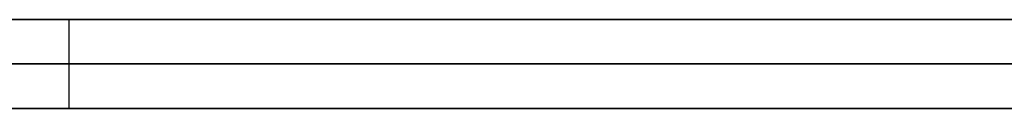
# Model space of a CAD drawing. Extents: x -3.09 to 3.09, y -0.36 to 1.94.
# Tile 64 of 168: x -1.408029 to -1.403594, y 1.8416 to 1.842. Entities that reach past the tile are written whole.
import ezdxf

# ---------------------------------------------------------------- set-up
doc = ezdxf.new("R2010")
doc.units = 0
doc.layers.get('0').update_dxf_attribs({"linetype": 'CONTINUOUS'})

# ---------------------------------------------------------------- blocks, each defined once
blk = doc.blocks.new('*U1')
at = {"extrusion": (0, 1, 0)}
for p, q in [((-3.01875, 1.842, 0.83), (3.01875, 1.842, 0.83)), ((3.01875, 1.842, -0.83), (-3.01875, 1.842, -0.83)), ((-2.92375, 1.842, -0.815), (2.92375, 1.842, -0.815)), ((2.92375, 1.842, 0.815), (-2.92375, 1.842, 0.815)), ((2.92375, 1.842, -0.7525), (-2.92375, 1.842, -0.7525)), ((-2.92375, 1.842, 0.7525), (2.92375, 1.842, 0.7525)), ((-2.45875, 1.842, -0.25), (-0.01875, 1.842, -0.25)), ((-0.01875, 1.842, 0.25), (-2.45875, 1.842, 0.25)), ((-2.45875, 1.8418, 0.25), (-0.01875, 1.8418, 0.25)), ((-0.01875, 1.8418, -0.25), (-2.45875, 1.8418, -0.25)), ((2.92375, 1.8416, -0.815), (-2.92375, 1.8416, -0.815)), ((-2.92375, 1.8416, 0.815), (2.92375, 1.8416, 0.815)), ((2.92375, 1.8416, -0.7525), (-2.92375, 1.8416, -0.7525)), ((-2.92375, 1.8416, 0.7525), (2.92375, 1.8416, 0.7525))]:
    blk.add_line(p, q, dxfattribs=at)
at = {"extrusion": (0, 0, -1)}
for p, q in [((-3.01875, 1.842, 0.83), (3.01875, 1.842, 0.83)), ((2.92375, 1.842, -0.7525), (-2.92375, 1.842, -0.7525)), ((2.92375, 1.842, 0.815), (-2.92375, 1.842, 0.815)), ((-0.01875, 1.842, 0.25), (-2.45875, 1.842, 0.25)), ((-2.45875, 1.8418, 0.25), (-0.01875, 1.8418, 0.25)), ((2.92375, 1.8416, -0.7525), (-2.92375, 1.8416, -0.7525)), ((-2.92375, 1.8416, 0.815), (2.92375, 1.8416, 0.815))]:
    blk.add_line(p, q, dxfattribs=at)
for p, q in [((3.01875, 1.842, -0.83), (-3.01875, 1.842, -0.83)), ((-2.92375, 1.842, 0.7525), (2.92375, 1.842, 0.7525)), ((-2.92375, 1.842, -0.815), (2.92375, 1.842, -0.815)), ((-2.45875, 1.842, -0.25), (-0.01875, 1.842, -0.25)), ((-1.4078087, 1.842, 0.4568567), (-1.4078087, 1.8416, 0.4568567)), ((-1.4078087, 1.842, 0.4568567), (-1.4078087, 1.8416, 0.4568567)), ((-0.01875, 1.8418, -0.25), (-2.45875, 1.8418, -0.25)), ((-2.92375, 1.8416, 0.7525), (2.92375, 1.8416, 0.7525)), ((2.92375, 1.8416, -0.815), (-2.92375, 1.8416, -0.815))]:
    blk.add_line(p, q)
for points in [[(-1.40804, 1.842, 0.456799), (-1.40793, 1.842, 0.456828), (-1.40781, 1.842, 0.456857)], [(-1.40804, 1.842, 0.456799), (-1.40793, 1.842, 0.456828), (-1.40781, 1.842, 0.456857)], [(-1.40346, 1.842, 0.508523), (-1.4036, 1.842, 0.508587), (-1.40374, 1.842, 0.508651), (-1.40387, 1.842, 0.508715), (-1.40401, 1.842, 0.508778), (-1.40415, 1.842, 0.50884), (-1.40429, 1.842, 0.508903), (-1.40443, 1.842, 0.508964), (-1.40457, 1.842, 0.509026), (-1.40471, 1.842, 0.509087), (-1.40485, 1.842, 0.509147), (-1.40499, 1.842, 0.509207), (-1.40513, 1.842, 0.509267), (-1.40527, 1.842, 0.509326), (-1.40541, 1.842, 0.509385), (-1.40556, 1.842, 0.509444), (-1.4057, 1.842, 0.509502), (-1.40584, 1.842, 0.509559), (-1.40599, 1.842, 0.509616), (-1.40613, 1.842, 0.509673), (-1.40627, 1.842, 0.509729), (-1.40642, 1.842, 0.509785), (-1.40656, 1.842, 0.509841), (-1.40671, 1.842, 0.509896), (-1.40685, 1.842, 0.50995), (-1.407, 1.842, 0.510005), (-1.40715, 1.842, 0.510058), (-1.40729, 1.842, 0.510112), (-1.40744, 1.842, 0.510165), (-1.40759, 1.842, 0.510217), (-1.40774, 1.842, 0.510269), (-1.40788, 1.842, 0.510321), (-1.40803, 1.842, 0.510372)], [(-1.40346, 1.842, 0.508523), (-1.4036, 1.842, 0.508587), (-1.40374, 1.842, 0.508651), (-1.40387, 1.842, 0.508715), (-1.40401, 1.842, 0.508778), (-1.40415, 1.842, 0.50884), (-1.40429, 1.842, 0.508903), (-1.40443, 1.842, 0.508964), (-1.40457, 1.842, 0.509026), (-1.40471, 1.842, 0.509087), (-1.40485, 1.842, 0.509147), (-1.40499, 1.842, 0.509207), (-1.40513, 1.842, 0.509267), (-1.40527, 1.842, 0.509326), (-1.40541, 1.842, 0.509385), (-1.40556, 1.842, 0.509444), (-1.4057, 1.842, 0.509502), (-1.40584, 1.842, 0.509559), (-1.40599, 1.842, 0.509616), (-1.40613, 1.842, 0.509673), (-1.40627, 1.842, 0.509729), (-1.40642, 1.842, 0.509785), (-1.40656, 1.842, 0.509841), (-1.40671, 1.842, 0.509896), (-1.40685, 1.842, 0.50995), (-1.407, 1.842, 0.510005), (-1.40715, 1.842, 0.510058), (-1.40729, 1.842, 0.510112), (-1.40744, 1.842, 0.510165), (-1.40759, 1.842, 0.510217), (-1.40774, 1.842, 0.510269), (-1.40788, 1.842, 0.510321), (-1.40803, 1.842, 0.510372)], [(-1.40811, 1.842, 0.497946), (-1.40795, 1.842, 0.497863), (-1.40779, 1.842, 0.497778), (-1.40764, 1.842, 0.497693), (-1.40748, 1.842, 0.497606), (-1.40732, 1.842, 0.497519), (-1.40717, 1.842, 0.49743), (-1.40702, 1.842, 0.497341), (-1.40687, 1.842, 0.49725), (-1.40672, 1.842, 0.497159), (-1.40657, 1.842, 0.497066), (-1.40642, 1.842, 0.496973), (-1.40627, 1.842, 0.496878), (-1.40613, 1.842, 0.496782), (-1.40598, 1.842, 0.496686), (-1.40584, 1.842, 0.496589), (-1.4057, 1.842, 0.496491), (-1.40556, 1.842, 0.496392), (-1.40542, 1.842, 0.496293), (-1.40528, 1.842, 0.496193), (-1.40515, 1.842, 0.496092), (-1.40501, 1.842, 0.49599), (-1.40488, 1.842, 0.495888), (-1.40475, 1.842, 0.495786), (-1.40462, 1.842, 0.495682), (-1.40449, 1.842, 0.495578), (-1.40437, 1.842, 0.495473), (-1.40424, 1.842, 0.495367), (-1.40412, 1.842, 0.495261), (-1.404, 1.842, 0.495154), (-1.40388, 1.842, 0.495047), (-1.40376, 1.842, 0.494938), (-1.40364, 1.842, 0.494829), (-1.40352, 1.842, 0.49472)], [(-1.40811, 1.842, 0.497946), (-1.40795, 1.842, 0.497863), (-1.40779, 1.842, 0.497778), (-1.40764, 1.842, 0.497693), (-1.40748, 1.842, 0.497606), (-1.40732, 1.842, 0.497519), (-1.40717, 1.842, 0.49743), (-1.40702, 1.842, 0.497341), (-1.40687, 1.842, 0.49725), (-1.40672, 1.842, 0.497159), (-1.40657, 1.842, 0.497066), (-1.40642, 1.842, 0.496973), (-1.40627, 1.842, 0.496878), (-1.40613, 1.842, 0.496782), (-1.40598, 1.842, 0.496686), (-1.40584, 1.842, 0.496589), (-1.4057, 1.842, 0.496491), (-1.40556, 1.842, 0.496392), (-1.40542, 1.842, 0.496293), (-1.40528, 1.842, 0.496193), (-1.40515, 1.842, 0.496092), (-1.40501, 1.842, 0.49599), (-1.40488, 1.842, 0.495888), (-1.40475, 1.842, 0.495786), (-1.40462, 1.842, 0.495682), (-1.40449, 1.842, 0.495578), (-1.40437, 1.842, 0.495473), (-1.40424, 1.842, 0.495367), (-1.40412, 1.842, 0.495261), (-1.404, 1.842, 0.495154), (-1.40388, 1.842, 0.495047), (-1.40376, 1.842, 0.494938), (-1.40364, 1.842, 0.494829), (-1.40352, 1.842, 0.49472)], [(-1.40354, 1.842, 0.424608), (-1.40373, 1.842, 0.424538), (-1.40392, 1.842, 0.424469), (-1.40411, 1.842, 0.4244), (-1.4043, 1.842, 0.424331), (-1.40449, 1.842, 0.424262), (-1.40468, 1.842, 0.424194), (-1.40487, 1.842, 0.424127), (-1.40507, 1.842, 0.424059), (-1.40526, 1.842, 0.423992), (-1.40546, 1.842, 0.423925), (-1.40565, 1.842, 0.423859), (-1.40585, 1.842, 0.423794), (-1.40604, 1.842, 0.42373), (-1.40624, 1.842, 0.423666), (-1.40643, 1.842, 0.423603), (-1.40663, 1.842, 0.42354), (-1.40682, 1.842, 0.423478), (-1.40702, 1.842, 0.423417), (-1.40722, 1.842, 0.423357), (-1.40741, 1.842, 0.423297), (-1.40761, 1.842, 0.423238), (-1.4078, 1.842, 0.42318), (-1.408, 1.842, 0.423122), (-1.4082, 1.842, 0.423065)], [(-1.40354, 1.842, 0.424608), (-1.40373, 1.842, 0.424538), (-1.40392, 1.842, 0.424469), (-1.40411, 1.842, 0.4244), (-1.4043, 1.842, 0.424331), (-1.40449, 1.842, 0.424262), (-1.40468, 1.842, 0.424194), (-1.40487, 1.842, 0.424127), (-1.40507, 1.842, 0.424059), (-1.40526, 1.842, 0.423992), (-1.40546, 1.842, 0.423925), (-1.40565, 1.842, 0.423859), (-1.40585, 1.842, 0.423794), (-1.40604, 1.842, 0.42373), (-1.40624, 1.842, 0.423666), (-1.40643, 1.842, 0.423603), (-1.40663, 1.842, 0.42354), (-1.40682, 1.842, 0.423478), (-1.40702, 1.842, 0.423417), (-1.40722, 1.842, 0.423357), (-1.40741, 1.842, 0.423297), (-1.40761, 1.842, 0.423238), (-1.4078, 1.842, 0.42318), (-1.408, 1.842, 0.423122), (-1.4082, 1.842, 0.423065)], [(-1.40805, 1.842, 0.410633), (-1.40786, 1.842, 0.410668), (-1.40767, 1.842, 0.410704), (-1.40748, 1.842, 0.410739), (-1.40729, 1.842, 0.410776), (-1.4071, 1.842, 0.410812), (-1.40691, 1.842, 0.410849), (-1.40672, 1.842, 0.410887), (-1.40653, 1.842, 0.410925), (-1.40635, 1.842, 0.410963), (-1.40616, 1.842, 0.411002), (-1.40597, 1.842, 0.411041), (-1.40579, 1.842, 0.411081), (-1.4056, 1.842, 0.411121), (-1.40541, 1.842, 0.411162), (-1.40523, 1.842, 0.411203), (-1.40504, 1.842, 0.411244), (-1.40486, 1.842, 0.411286), (-1.40468, 1.842, 0.411328), (-1.40449, 1.842, 0.41137), (-1.40431, 1.842, 0.411413), (-1.40413, 1.842, 0.411456), (-1.40394, 1.842, 0.411499), (-1.40376, 1.842, 0.411542), (-1.40358, 1.842, 0.411585)], [(-1.40805, 1.842, 0.410633), (-1.40786, 1.842, 0.410668), (-1.40767, 1.842, 0.410704), (-1.40748, 1.842, 0.410739), (-1.40729, 1.842, 0.410776), (-1.4071, 1.842, 0.410812), (-1.40691, 1.842, 0.410849), (-1.40672, 1.842, 0.410887), (-1.40653, 1.842, 0.410925), (-1.40635, 1.842, 0.410963), (-1.40616, 1.842, 0.411002), (-1.40597, 1.842, 0.411041), (-1.40579, 1.842, 0.411081), (-1.4056, 1.842, 0.411121), (-1.40541, 1.842, 0.411162), (-1.40523, 1.842, 0.411203), (-1.40504, 1.842, 0.411244), (-1.40486, 1.842, 0.411286), (-1.40468, 1.842, 0.411328), (-1.40449, 1.842, 0.41137), (-1.40431, 1.842, 0.411413), (-1.40413, 1.842, 0.411456), (-1.40394, 1.842, 0.411499), (-1.40376, 1.842, 0.411542), (-1.40358, 1.842, 0.411585)], [(-1.40357, 1.842, 0.473627), (-1.40365, 1.842, 0.473566), (-1.40373, 1.842, 0.473505), (-1.40381, 1.842, 0.473445), (-1.4039, 1.842, 0.473384), (-1.40398, 1.842, 0.473325), (-1.40406, 1.842, 0.473265), (-1.40415, 1.842, 0.473206), (-1.40424, 1.842, 0.473147), (-1.40432, 1.842, 0.473088), (-1.40441, 1.842, 0.473029), (-1.4045, 1.842, 0.472971), (-1.40459, 1.842, 0.472913), (-1.40468, 1.842, 0.472856), (-1.40477, 1.842, 0.472799), (-1.40486, 1.842, 0.472742), (-1.40495, 1.842, 0.472685), (-1.40504, 1.842, 0.472629), (-1.40513, 1.842, 0.472573), (-1.40523, 1.842, 0.472517), (-1.40532, 1.842, 0.472461), (-1.40542, 1.842, 0.472406), (-1.40551, 1.842, 0.472351), (-1.40561, 1.842, 0.472297), (-1.40571, 1.842, 0.472242), (-1.40581, 1.842, 0.472188), (-1.40591, 1.842, 0.472135), (-1.40601, 1.842, 0.472081), (-1.40611, 1.842, 0.472028), (-1.40621, 1.842, 0.471975), (-1.40631, 1.842, 0.471923), (-1.40641, 1.842, 0.471871), (-1.40652, 1.842, 0.471819), (-1.40662, 1.842, 0.471767), (-1.40673, 1.842, 0.471716), (-1.40683, 1.842, 0.471665), (-1.40694, 1.842, 0.471614), (-1.40705, 1.842, 0.471563), (-1.40716, 1.842, 0.471513), (-1.40726, 1.842, 0.471463), (-1.40737, 1.842, 0.471414), (-1.40748, 1.842, 0.471364), (-1.4076, 1.842, 0.471315), (-1.40771, 1.842, 0.471267), (-1.40782, 1.842, 0.471218), (-1.40793, 1.842, 0.47117), (-1.40805, 1.842, 0.471123)], [(-1.40357, 1.842, 0.473627), (-1.40365, 1.842, 0.473566), (-1.40373, 1.842, 0.473505), (-1.40381, 1.842, 0.473445), (-1.4039, 1.842, 0.473384), (-1.40398, 1.842, 0.473325), (-1.40406, 1.842, 0.473265), (-1.40415, 1.842, 0.473206), (-1.40424, 1.842, 0.473147), (-1.40432, 1.842, 0.473088), (-1.40441, 1.842, 0.473029), (-1.4045, 1.842, 0.472971), (-1.40459, 1.842, 0.472913), (-1.40468, 1.842, 0.472856), (-1.40477, 1.842, 0.472799), (-1.40486, 1.842, 0.472742), (-1.40495, 1.842, 0.472685), (-1.40504, 1.842, 0.472629), (-1.40513, 1.842, 0.472573), (-1.40523, 1.842, 0.472517), (-1.40532, 1.842, 0.472461), (-1.40542, 1.842, 0.472406), (-1.40551, 1.842, 0.472351), (-1.40561, 1.842, 0.472297), (-1.40571, 1.842, 0.472242), (-1.40581, 1.842, 0.472188), (-1.40591, 1.842, 0.472135), (-1.40601, 1.842, 0.472081), (-1.40611, 1.842, 0.472028), (-1.40621, 1.842, 0.471975), (-1.40631, 1.842, 0.471923), (-1.40641, 1.842, 0.471871), (-1.40652, 1.842, 0.471819), (-1.40662, 1.842, 0.471767), (-1.40673, 1.842, 0.471716), (-1.40683, 1.842, 0.471665), (-1.40694, 1.842, 0.471614), (-1.40705, 1.842, 0.471563), (-1.40716, 1.842, 0.471513), (-1.40726, 1.842, 0.471463), (-1.40737, 1.842, 0.471414), (-1.40748, 1.842, 0.471364), (-1.4076, 1.842, 0.471315), (-1.40771, 1.842, 0.471267), (-1.40782, 1.842, 0.471218), (-1.40793, 1.842, 0.47117), (-1.40805, 1.842, 0.471123)], [(-1.40781, 1.842, 0.456857), (-1.40758, 1.842, 0.456919), (-1.40734, 1.842, 0.456981), (-1.40711, 1.842, 0.457044), (-1.40688, 1.842, 0.457108), (-1.40665, 1.842, 0.457173), (-1.40643, 1.842, 0.457238), (-1.4062, 1.842, 0.457304), (-1.40597, 1.842, 0.457371), (-1.40575, 1.842, 0.457438), (-1.40553, 1.842, 0.457506), (-1.40531, 1.842, 0.457574), (-1.40509, 1.842, 0.457644), (-1.40487, 1.842, 0.457713), (-1.40465, 1.842, 0.457784), (-1.40443, 1.842, 0.457855), (-1.40422, 1.842, 0.457927), (-1.404, 1.842, 0.458), (-1.40379, 1.842, 0.458073), (-1.40358, 1.842, 0.458147)], [(-1.40781, 1.842, 0.456857), (-1.40758, 1.842, 0.456919), (-1.40734, 1.842, 0.456981), (-1.40711, 1.842, 0.457044), (-1.40688, 1.842, 0.457108), (-1.40665, 1.842, 0.457173), (-1.40643, 1.842, 0.457238), (-1.4062, 1.842, 0.457304), (-1.40597, 1.842, 0.457371), (-1.40575, 1.842, 0.457438), (-1.40553, 1.842, 0.457506), (-1.40531, 1.842, 0.457574), (-1.40509, 1.842, 0.457644), (-1.40487, 1.842, 0.457713), (-1.40465, 1.842, 0.457784), (-1.40443, 1.842, 0.457855), (-1.40422, 1.842, 0.457927), (-1.404, 1.842, 0.458), (-1.40379, 1.842, 0.458073), (-1.40358, 1.842, 0.458147)], [(-1.40781, 1.8416, 0.456857), (-1.40798, 1.8416, 0.456813), (-1.40816, 1.8416, 0.456769)], [(-1.40781, 1.8416, 0.456857), (-1.40798, 1.8416, 0.456813), (-1.40816, 1.8416, 0.456769)], [(-1.40815, 1.8416, 0.51041), (-1.40792, 1.8416, 0.510334), (-1.4077, 1.8416, 0.510256), (-1.40748, 1.8416, 0.510177), (-1.40725, 1.8416, 0.510098), (-1.40703, 1.8416, 0.510017), (-1.40681, 1.8416, 0.509935), (-1.40659, 1.8416, 0.509853), (-1.40638, 1.8416, 0.509769), (-1.40616, 1.8416, 0.509685), (-1.40594, 1.8416, 0.5096), (-1.40573, 1.8416, 0.509513), (-1.40551, 1.8416, 0.509426), (-1.4053, 1.8416, 0.509338), (-1.40509, 1.8416, 0.509249), (-1.40488, 1.8416, 0.509159), (-1.40466, 1.8416, 0.509068), (-1.40445, 1.8416, 0.508975), (-1.40424, 1.8416, 0.508883), (-1.40404, 1.8416, 0.508789), (-1.40383, 1.8416, 0.508694), (-1.40362, 1.8416, 0.508598), (-1.40342, 1.8416, 0.508501)], [(-1.40815, 1.8416, 0.51041), (-1.40792, 1.8416, 0.510334), (-1.4077, 1.8416, 0.510256), (-1.40748, 1.8416, 0.510177), (-1.40725, 1.8416, 0.510098), (-1.40703, 1.8416, 0.510017), (-1.40681, 1.8416, 0.509935), (-1.40659, 1.8416, 0.509853), (-1.40638, 1.8416, 0.509769), (-1.40616, 1.8416, 0.509685), (-1.40594, 1.8416, 0.5096), (-1.40573, 1.8416, 0.509513), (-1.40551, 1.8416, 0.509426), (-1.4053, 1.8416, 0.509338), (-1.40509, 1.8416, 0.509249), (-1.40488, 1.8416, 0.509159), (-1.40466, 1.8416, 0.509068), (-1.40445, 1.8416, 0.508975), (-1.40424, 1.8416, 0.508883), (-1.40404, 1.8416, 0.508789), (-1.40383, 1.8416, 0.508694), (-1.40362, 1.8416, 0.508598), (-1.40342, 1.8416, 0.508501)], [(-1.40343, 1.8416, 0.494631), (-1.40361, 1.8416, 0.494797), (-1.40378, 1.8416, 0.494961), (-1.40396, 1.8416, 0.495123), (-1.40414, 1.8416, 0.495284), (-1.40433, 1.8416, 0.495443), (-1.40452, 1.8416, 0.495601), (-1.40471, 1.8416, 0.495757), (-1.40491, 1.8416, 0.495912), (-1.40511, 1.8416, 0.496065), (-1.40531, 1.8416, 0.496216), (-1.40552, 1.8416, 0.496366), (-1.40573, 1.8416, 0.496515), (-1.40595, 1.8416, 0.496661), (-1.40616, 1.8416, 0.496807), (-1.40638, 1.8416, 0.49695), (-1.40661, 1.8416, 0.49709), (-1.40683, 1.8416, 0.497229), (-1.40706, 1.8416, 0.497365), (-1.40729, 1.8416, 0.497499), (-1.40752, 1.8416, 0.49763), (-1.40776, 1.8416, 0.497759), (-1.408, 1.8416, 0.497886), (-1.40824, 1.8416, 0.498011)], [(-1.40343, 1.8416, 0.494631), (-1.40361, 1.8416, 0.494797), (-1.40378, 1.8416, 0.494961), (-1.40396, 1.8416, 0.495123), (-1.40414, 1.8416, 0.495284), (-1.40433, 1.8416, 0.495443), (-1.40452, 1.8416, 0.495601), (-1.40471, 1.8416, 0.495757), (-1.40491, 1.8416, 0.495912), (-1.40511, 1.8416, 0.496065), (-1.40531, 1.8416, 0.496216), (-1.40552, 1.8416, 0.496366), (-1.40573, 1.8416, 0.496515), (-1.40595, 1.8416, 0.496661), (-1.40616, 1.8416, 0.496807), (-1.40638, 1.8416, 0.49695), (-1.40661, 1.8416, 0.49709), (-1.40683, 1.8416, 0.497229), (-1.40706, 1.8416, 0.497365), (-1.40729, 1.8416, 0.497499), (-1.40752, 1.8416, 0.49763), (-1.40776, 1.8416, 0.497759), (-1.408, 1.8416, 0.497886), (-1.40824, 1.8416, 0.498011)], [(-1.40816, 1.8416, 0.423077), (-1.40786, 1.8416, 0.423163), (-1.40756, 1.8416, 0.423251), (-1.40727, 1.8416, 0.42334), (-1.40698, 1.8416, 0.423431), (-1.40668, 1.8416, 0.423523), (-1.40639, 1.8416, 0.423617), (-1.40609, 1.8416, 0.423713), (-1.4058, 1.8416, 0.42381), (-1.40551, 1.8416, 0.423909), (-1.40521, 1.8416, 0.424009), (-1.40492, 1.8416, 0.42411), (-1.40463, 1.8416, 0.424212), (-1.40434, 1.8416, 0.424315), (-1.40406, 1.8416, 0.424418), (-1.40377, 1.8416, 0.424522), (-1.40349, 1.8416, 0.424628)], [(-1.40816, 1.8416, 0.423077), (-1.40786, 1.8416, 0.423163), (-1.40756, 1.8416, 0.423251), (-1.40727, 1.8416, 0.42334), (-1.40698, 1.8416, 0.423431), (-1.40668, 1.8416, 0.423523), (-1.40639, 1.8416, 0.423617), (-1.40609, 1.8416, 0.423713), (-1.4058, 1.8416, 0.42381), (-1.40551, 1.8416, 0.423909), (-1.40521, 1.8416, 0.424009), (-1.40492, 1.8416, 0.42411), (-1.40463, 1.8416, 0.424212), (-1.40434, 1.8416, 0.424315), (-1.40406, 1.8416, 0.424418), (-1.40377, 1.8416, 0.424522), (-1.40349, 1.8416, 0.424628)], [(-1.40344, 1.8416, 0.411619), (-1.40371, 1.8416, 0.411553), (-1.40399, 1.8416, 0.411488), (-1.40426, 1.8416, 0.411424), (-1.40454, 1.8416, 0.41136), (-1.40481, 1.8416, 0.411296), (-1.40509, 1.8416, 0.411233), (-1.40537, 1.8416, 0.411171), (-1.40565, 1.8416, 0.41111), (-1.40593, 1.8416, 0.41105), (-1.40621, 1.8416, 0.410991), (-1.40649, 1.8416, 0.410933), (-1.40677, 1.8416, 0.410876), (-1.40706, 1.8416, 0.41082), (-1.40734, 1.8416, 0.410765), (-1.40763, 1.8416, 0.410711), (-1.40791, 1.8416, 0.410658), (-1.4082, 1.8416, 0.410606)], [(-1.40344, 1.8416, 0.411619), (-1.40371, 1.8416, 0.411553), (-1.40399, 1.8416, 0.411488), (-1.40426, 1.8416, 0.411424), (-1.40454, 1.8416, 0.41136), (-1.40481, 1.8416, 0.411296), (-1.40509, 1.8416, 0.411233), (-1.40537, 1.8416, 0.411171), (-1.40565, 1.8416, 0.41111), (-1.40593, 1.8416, 0.41105), (-1.40621, 1.8416, 0.410991), (-1.40649, 1.8416, 0.410933), (-1.40677, 1.8416, 0.410876), (-1.40706, 1.8416, 0.41082), (-1.40734, 1.8416, 0.410765), (-1.40763, 1.8416, 0.410711), (-1.40791, 1.8416, 0.410658), (-1.4082, 1.8416, 0.410606)], [(-1.40815, 1.8416, 0.471079), (-1.40798, 1.8416, 0.471151), (-1.40781, 1.8416, 0.471223), (-1.40764, 1.8416, 0.471296), (-1.40747, 1.8416, 0.471369), (-1.40731, 1.8416, 0.471444), (-1.40714, 1.8416, 0.471519), (-1.40698, 1.8416, 0.471594), (-1.40682, 1.8416, 0.471671), (-1.40666, 1.8416, 0.471748), (-1.4065, 1.8416, 0.471825), (-1.40635, 1.8416, 0.471903), (-1.40619, 1.8416, 0.471982), (-1.40604, 1.8416, 0.472062), (-1.40589, 1.8416, 0.472142), (-1.40574, 1.8416, 0.472223), (-1.4056, 1.8416, 0.472305), (-1.40545, 1.8416, 0.472387), (-1.40531, 1.8416, 0.47247), (-1.40517, 1.8416, 0.472554), (-1.40503, 1.8416, 0.472638), (-1.40489, 1.8416, 0.472723), (-1.40475, 1.8416, 0.472809), (-1.40461, 1.8416, 0.472895), (-1.40448, 1.8416, 0.472982), (-1.40435, 1.8416, 0.473069), (-1.40422, 1.8416, 0.473158), (-1.40409, 1.8416, 0.473247), (-1.40396, 1.8416, 0.473336), (-1.40384, 1.8416, 0.473427), (-1.40372, 1.8416, 0.473518), (-1.40359, 1.8416, 0.473609)], [(-1.40815, 1.8416, 0.471079), (-1.40798, 1.8416, 0.471151), (-1.40781, 1.8416, 0.471223), (-1.40764, 1.8416, 0.471296), (-1.40747, 1.8416, 0.471369), (-1.40731, 1.8416, 0.471444), (-1.40714, 1.8416, 0.471519), (-1.40698, 1.8416, 0.471594), (-1.40682, 1.8416, 0.471671), (-1.40666, 1.8416, 0.471748), (-1.4065, 1.8416, 0.471825), (-1.40635, 1.8416, 0.471903), (-1.40619, 1.8416, 0.471982), (-1.40604, 1.8416, 0.472062), (-1.40589, 1.8416, 0.472142), (-1.40574, 1.8416, 0.472223), (-1.4056, 1.8416, 0.472305), (-1.40545, 1.8416, 0.472387), (-1.40531, 1.8416, 0.47247), (-1.40517, 1.8416, 0.472554), (-1.40503, 1.8416, 0.472638), (-1.40489, 1.8416, 0.472723), (-1.40475, 1.8416, 0.472809), (-1.40461, 1.8416, 0.472895), (-1.40448, 1.8416, 0.472982), (-1.40435, 1.8416, 0.473069), (-1.40422, 1.8416, 0.473158), (-1.40409, 1.8416, 0.473247), (-1.40396, 1.8416, 0.473336), (-1.40384, 1.8416, 0.473427), (-1.40372, 1.8416, 0.473518), (-1.40359, 1.8416, 0.473609)], [(-1.40346, 1.8416, 0.458188), (-1.40378, 1.8416, 0.458077), (-1.4041, 1.8416, 0.457967), (-1.40442, 1.8416, 0.457858), (-1.40475, 1.8416, 0.457751), (-1.40508, 1.8416, 0.457646), (-1.40541, 1.8416, 0.457542), (-1.40574, 1.8416, 0.457439), (-1.40608, 1.8416, 0.457338), (-1.40642, 1.8416, 0.457239), (-1.40676, 1.8416, 0.457141), (-1.40711, 1.8416, 0.457045), (-1.40746, 1.8416, 0.45695), (-1.40781, 1.8416, 0.456857)], [(-1.40346, 1.8416, 0.458188), (-1.40378, 1.8416, 0.458077), (-1.4041, 1.8416, 0.457967), (-1.40442, 1.8416, 0.457858), (-1.40475, 1.8416, 0.457751), (-1.40508, 1.8416, 0.457646), (-1.40541, 1.8416, 0.457542), (-1.40574, 1.8416, 0.457439), (-1.40608, 1.8416, 0.457338), (-1.40642, 1.8416, 0.457239), (-1.40676, 1.8416, 0.457141), (-1.40711, 1.8416, 0.457045), (-1.40746, 1.8416, 0.45695), (-1.40781, 1.8416, 0.456857)]]:
    blk.add_polyline3d(points)

msp = doc.modelspace()

# ---------------------------------------------------------------- block references
msp.add_blockref('*U1', (0, 0))

doc.saveas('drawing.dxf')
